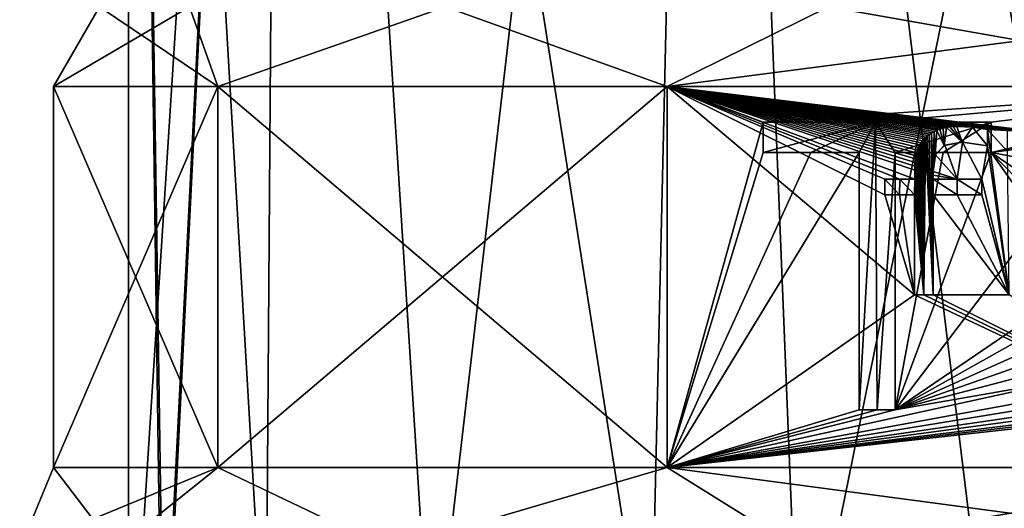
# Model space of a CAD drawing. Header units: millimetres. Extents: x -52 to 107, y -6 to 112.
# Tile 181 of 256: x -24.89 to -7.8, y 66.04 to 74.53. Entities that reach past the tile are written whole.
import ezdxf

# ---------------------------------------------------------------- set-up
doc = ezdxf.new("R2010")
doc.units = ezdxf.units.MM
doc.header["$LTSCALE"] = 65.185185
for name, color, linetype in [('1107', 7, 'CONTINUOUS'), ('1108', 7, 'CONTINUOUS'), ('1109', 7, 'CONTINUOUS'), ('1293', 7, 'CONTINUOUS'), ('1294', 7, 'CONTINUOUS'), ('1295', 7, 'CONTINUOUS'), ('1296', 7, 'CONTINUOUS'), ('1297', 7, 'CONTINUOUS'), ('1298', 7, 'CONTINUOUS'), ('1299', 7, 'CONTINUOUS'), ('1300', 7, 'CONTINUOUS'), ('1363', 7, 'CONTINUOUS'), ('1364', 7, 'CONTINUOUS'), ('1365', 7, 'CONTINUOUS'), ('1366', 7, 'CONTINUOUS'), ('1367', 7, 'CONTINUOUS'), ('1368', 7, 'CONTINUOUS'), ('1369', 7, 'CONTINUOUS'), ('1370', 7, 'CONTINUOUS'), ('1371', 7, 'CONTINUOUS'), ('1372', 7, 'CONTINUOUS'), ('1373', 7, 'CONTINUOUS'), ('1374', 7, 'CONTINUOUS'), ('1375', 7, 'CONTINUOUS'), ('1376', 7, 'CONTINUOUS'), ('1377', 7, 'CONTINUOUS'), ('1420', 7, 'CONTINUOUS'), ('3247', 7, 'CONTINUOUS'), ('467', 7, 'CONTINUOUS'), ('473', 7, 'CONTINUOUS'), ('474', 7, 'CONTINUOUS'), ('476', 7, 'CONTINUOUS'), ('477', 7, 'CONTINUOUS'), ('483', 7, 'CONTINUOUS'), ('490', 7, 'CONTINUOUS'), ('492', 7, 'CONTINUOUS'), ('493', 7, 'CONTINUOUS')]:
    doc.layers.add(name, color=color, linetype=linetype)

msp = doc.modelspace()

# ---------------------------------------------------------------- linework, layer by layer
at = {"layer": '1107', "color": 7, "linetype": 'CONTINUOUS', "true_color": 0xe0f2ff}
for points in [[(-24.3, 66.751, 24), (-24.886, 65.337, 24), (-23.22, 65.337, 32.375), (-24.3, 66.751, 24)], [(-21.446, 66.751, 34.65), (-24.3, 66.751, 24), (-23.22, 65.337, 32.375), (-21.446, 66.751, 34.65)], [(-21.446, 66.751, 34.65), (-23.22, 65.337, 32.375), (-18.476, 65.337, 39.476), (-21.446, 66.751, 34.65)], [(-13.65, 66.751, 42.446), (-21.446, 66.751, 34.65), (-18.476, 65.337, 39.476), (-13.65, 66.751, 42.446)], [(-13.65, 66.751, 42.446), (-18.476, 65.337, 39.476), (-11.375, 65.337, 44.22), (-13.65, 66.751, 42.446)], [(-3, 66.751, 45.3), (-13.65, 66.751, 42.446), (-3, 65.337, 45.886), (-3, 66.751, 45.3)], [(-3, 65.337, 45.886), (-13.65, 66.751, 42.446), (-11.375, 65.337, 44.22), (-3, 65.337, 45.886)]]:
    msp.add_3dface(points, dxfattribs=at)
at = {"layer": '1108', "color": 7, "linetype": 'CONTINUOUS', "true_color": 0xe0f2ff}
for points in [[(-24.3, 66.751, 24), (-24.3, 66.751, -24), (-24.886, 65.337, -24), (-24.3, 66.751, 24)], [(-24.886, 65.337, 24), (-24.3, 66.751, 24), (-24.886, 65.337, -24), (-24.886, 65.337, 24)]]:
    msp.add_3dface(points, dxfattribs=at)
at = {"layer": '1109', "color": 7, "linetype": 'CONTINUOUS', "true_color": 0xe0f2ff}
for points in [[(-24.3, 66.751, -24), (-21.446, 66.751, -34.65), (-24.886, 65.337, -24), (-24.3, 66.751, -24)], [(-24.886, 65.337, -24), (-21.446, 66.751, -34.65), (-23.22, 65.337, -32.375), (-24.886, 65.337, -24)], [(-21.446, 66.751, -34.65), (-18.476, 65.337, -39.475), (-23.22, 65.337, -32.375), (-21.446, 66.751, -34.65)], [(-21.446, 66.751, -34.65), (-13.65, 66.751, -42.446), (-18.476, 65.337, -39.475), (-21.446, 66.751, -34.65)], [(-13.65, 66.751, -42.446), (-11.375, 65.337, -44.22), (-18.476, 65.337, -39.475), (-13.65, 66.751, -42.446)], [(-13.65, 66.751, -42.446), (-3, 66.751, -45.3), (-11.375, 65.337, -44.22), (-13.65, 66.751, -42.446)], [(-3, 66.751, -45.3), (-3, 65.337, -45.886), (-11.375, 65.337, -44.22), (-3, 66.751, -45.3)]]:
    msp.add_3dface(points, dxfattribs=at)
at = {"layer": '1293', "color": 7, "linetype": 'CONTINUOUS', "true_color": 0x141a1c}
for points in [[(-11.979, 72.751, -43.315), (-10.034, 72.751, -44.105), (-11.979, 72.751, -43.865), (-11.979, 72.751, -43.315)], [(-11.979, 72.751, -43.865), (-10.034, 72.751, -44.105), (-10.033, 72.751, -44.634), (-11.979, 72.751, -43.865)], [(-10.034, 72.751, -44.105), (-8.021, 72.751, -44.7), (-10.033, 72.751, -44.634), (-10.034, 72.751, -44.105)], [(-8.021, 72.751, -44.7), (-8.021, 72.751, -45.214), (-10.033, 72.751, -44.634), (-8.021, 72.751, -44.7)]]:
    msp.add_3dface(points, dxfattribs=at)
at = {"layer": '1294', "color": 7, "linetype": 'CONTINUOUS', "true_color": 0x141a1c}
for points in [[(-8.021, 72.751, -44.7), (-8.021, 72.219, -44.7), (-8.021, 72.751, -45.214), (-8.021, 72.751, -44.7)], [(-8.021, 72.751, -45.214), (-8.021, 72.219, -44.7), (-8.021, 72.219, -45.214), (-8.021, 72.751, -45.214)]]:
    msp.add_3dface(points, dxfattribs=at)
at = {"layer": '1295', "color": 7, "linetype": 'CONTINUOUS', "true_color": 0x141a1c}
for points in [[(-8.859, 72.219, -44.478), (-9.688, 72.219, -44.223), (-8.859, 72.219, -44.998), (-8.859, 72.219, -44.478)], [(-8.859, 72.219, -44.998), (-9.688, 72.219, -44.223), (-9.688, 72.219, -44.749), (-8.859, 72.219, -44.998)], [(-8.021, 72.219, -44.7), (-8.859, 72.219, -44.478), (-8.021, 72.219, -45.214), (-8.021, 72.219, -44.7)], [(-8.021, 72.219, -45.214), (-8.859, 72.219, -44.478), (-8.859, 72.219, -44.998), (-8.021, 72.219, -45.214)]]:
    msp.add_3dface(points, dxfattribs=at)
at = {"layer": '1296', "color": 7, "linetype": 'CONTINUOUS', "true_color": 0x141a1c}
for points in [[(-9.688, 72.219, -44.223), (-9.688, 67.751, -44.223), (-9.688, 72.219, -44.749), (-9.688, 72.219, -44.223)], [(-9.688, 72.219, -44.749), (-9.688, 67.751, -44.223), (-9.688, 67.751, -44.749), (-9.688, 72.219, -44.749)]]:
    msp.add_3dface(points, dxfattribs=at)
at = {"layer": '1297', "color": 7, "linetype": 'CONTINUOUS', "true_color": 0x141a1c}
for points in [[(-9.688, 67.751, -44.223), (-10.001, 67.751, -44.117), (-10.313, 67.751, -44.537), (-9.688, 67.751, -44.223)], [(-10.001, 67.751, -44.645), (-9.688, 67.751, -44.223), (-10.313, 67.751, -44.537), (-10.001, 67.751, -44.645)], [(-10.001, 67.751, -44.117), (-10.313, 67.751, -44.005), (-10.313, 67.751, -44.537), (-10.001, 67.751, -44.117)], [(-9.688, 67.751, -44.749), (-9.688, 67.751, -44.223), (-10.001, 67.751, -44.645), (-9.688, 67.751, -44.749)]]:
    msp.add_3dface(points, dxfattribs=at)
at = {"layer": '1298', "color": 7, "linetype": 'CONTINUOUS', "true_color": 0x141a1c}
for points in [[(-10.313, 67.751, -44.005), (-10.313, 72.219, -44.005), (-10.313, 67.751, -44.537), (-10.313, 67.751, -44.005)], [(-10.313, 67.751, -44.537), (-10.313, 72.219, -44.005), (-10.313, 72.219, -44.537), (-10.313, 67.751, -44.537)]]:
    msp.add_3dface(points, dxfattribs=at)
at = {"layer": '1299', "color": 7, "linetype": 'CONTINUOUS', "true_color": 0x141a1c}
for points in [[(-11.153, 72.219, -43.678), (-11.979, 72.219, -43.315), (-11.153, 72.219, -44.218), (-11.153, 72.219, -43.678)], [(-11.153, 72.219, -44.218), (-11.979, 72.219, -43.315), (-11.979, 72.219, -43.865), (-11.153, 72.219, -44.218)], [(-10.313, 72.219, -44.005), (-11.153, 72.219, -43.678), (-10.313, 72.219, -44.537), (-10.313, 72.219, -44.005)], [(-10.313, 72.219, -44.537), (-11.153, 72.219, -43.678), (-11.153, 72.219, -44.218), (-10.313, 72.219, -44.537)]]:
    msp.add_3dface(points, dxfattribs=at)
at = {"layer": '1300', "color": 7, "linetype": 'CONTINUOUS', "true_color": 0x141a1c}
for points in [[(-11.979, 72.219, -43.315), (-11.979, 72.751, -43.315), (-11.979, 72.751, -43.865), (-11.979, 72.219, -43.315)], [(-11.979, 72.219, -43.315), (-11.979, 72.751, -43.865), (-11.979, 72.219, -43.865), (-11.979, 72.219, -43.315)]]:
    msp.add_3dface(points, dxfattribs=at)
at = {"layer": '1363', "color": 7, "linetype": 'CONTINUOUS', "true_color": 0x141a1c}
for points in [[(-9.611, 71.76, 44.248), (-9.869, 71.76, 44.162), (-9.611, 71.76, 44.428), (-9.611, 71.76, 44.248)], [(-9.869, 71.76, 44.162), (-9.869, 71.76, 44.33), (-9.611, 71.76, 44.428), (-9.869, 71.76, 44.162)], [(-9.351, 71.76, 44.331), (-9.611, 71.76, 44.248), (-9.351, 71.76, 44.523), (-9.351, 71.76, 44.331)], [(-9.351, 71.76, 44.523), (-9.611, 71.76, 44.248), (-9.611, 71.76, 44.428), (-9.351, 71.76, 44.523)]]:
    msp.add_3dface(points, dxfattribs=at)
at = {"layer": '1364', "color": 7, "linetype": 'CONTINUOUS', "true_color": 0x141a1c}
for points in [[(-9.869, 71.76, 44.162), (-9.869, 71.489, 44.162), (-9.869, 71.76, 44.33), (-9.869, 71.76, 44.162)], [(-9.869, 71.76, 44.33), (-9.869, 71.489, 44.162), (-9.869, 71.489, 44.33), (-9.869, 71.76, 44.33)]]:
    msp.add_3dface(points, dxfattribs=at)
at = {"layer": '1365', "color": 7, "linetype": 'CONTINUOUS', "true_color": 0x141a1c}
for points in [[(-9.869, 71.489, 44.162), (-9.613, 71.489, 44.248), (-9.869, 71.489, 44.33), (-9.869, 71.489, 44.162)], [(-9.869, 71.489, 44.33), (-9.613, 71.489, 44.248), (-9.613, 71.489, 44.428), (-9.869, 71.489, 44.33)], [(-9.613, 71.489, 44.248), (-9.355, 71.489, 44.33), (-9.613, 71.489, 44.428), (-9.613, 71.489, 44.248)], [(-9.613, 71.489, 44.428), (-9.355, 71.489, 44.33), (-9.355, 71.489, 44.522), (-9.613, 71.489, 44.428)]]:
    msp.add_3dface(points, dxfattribs=at)
at = {"layer": '1366', "color": 7, "linetype": 'CONTINUOUS', "true_color": 0x141a1c}
for points in [[(-9.355, 71.489, 44.33), (-9.355, 69.751, 44.33), (-9.355, 71.489, 44.522), (-9.355, 71.489, 44.33)], [(-9.355, 71.489, 44.522), (-9.355, 69.751, 44.33), (-9.355, 69.751, 44.522), (-9.355, 71.489, 44.522)]]:
    msp.add_3dface(points, dxfattribs=at)
at = {"layer": '1367', "color": 7, "linetype": 'CONTINUOUS', "true_color": 0x141a1c}
for points in [[(-9.355, 69.751, 44.33), (-9.194, 69.751, 44.38), (-9.355, 69.751, 44.522), (-9.355, 69.751, 44.33)], [(-9.355, 69.751, 44.522), (-9.194, 69.751, 44.38), (-9.194, 69.751, 44.579), (-9.355, 69.751, 44.522)], [(-9.194, 69.751, 44.38), (-9.033, 69.751, 44.428), (-9.194, 69.751, 44.579), (-9.194, 69.751, 44.38)], [(-9.194, 69.751, 44.579), (-9.033, 69.751, 44.428), (-9.033, 69.751, 44.635), (-9.194, 69.751, 44.579)]]:
    msp.add_3dface(points, dxfattribs=at)
at = {"layer": '1368', "color": 7, "linetype": 'CONTINUOUS', "true_color": 0x141a1c}
for points in [[(-9.033, 69.751, 44.428), (-9.033, 71.489, 44.428), (-9.033, 69.751, 44.635), (-9.033, 69.751, 44.428)], [(-9.033, 69.751, 44.635), (-9.033, 71.489, 44.428), (-9.033, 71.489, 44.635), (-9.033, 69.751, 44.635)]]:
    msp.add_3dface(points, dxfattribs=at)
at = {"layer": '1369', "color": 7, "linetype": 'CONTINUOUS', "true_color": 0x141a1c}
for points in [[(-9.033, 71.489, 44.428), (-8.611, 71.489, 44.548), (-9.033, 71.489, 44.635), (-9.033, 71.489, 44.428)], [(-9.033, 71.489, 44.635), (-8.611, 71.489, 44.548), (-8.612, 71.489, 44.773), (-9.033, 71.489, 44.635)], [(-8.611, 71.489, 44.548), (-8.188, 71.489, 44.659), (-8.612, 71.489, 44.773), (-8.611, 71.489, 44.548)], [(-8.612, 71.489, 44.773), (-8.188, 71.489, 44.659), (-8.188, 71.489, 44.903), (-8.612, 71.489, 44.773)]]:
    msp.add_3dface(points, dxfattribs=at)
at = {"layer": '1370', "color": 7, "linetype": 'CONTINUOUS', "true_color": 0x141a1c}
for points in [[(-8.188, 71.489, 44.659), (-8.188, 71.76, 44.659), (-8.188, 71.489, 44.903), (-8.188, 71.489, 44.659)], [(-8.188, 71.489, 44.903), (-8.188, 71.76, 44.659), (-8.188, 71.76, 44.903), (-8.188, 71.489, 44.903)]]:
    msp.add_3dface(points, dxfattribs=at)
at = {"layer": '1371', "color": 7, "linetype": 'CONTINUOUS', "true_color": 0x141a1c}
for points in [[(-8.611, 71.76, 44.548), (-9.033, 71.76, 44.428), (-8.612, 71.76, 44.773), (-8.611, 71.76, 44.548)], [(-9.033, 71.76, 44.428), (-9.033, 71.76, 44.635), (-8.612, 71.76, 44.773), (-9.033, 71.76, 44.428)], [(-8.188, 71.76, 44.903), (-8.611, 71.76, 44.548), (-8.612, 71.76, 44.773), (-8.188, 71.76, 44.903)], [(-8.188, 71.76, 44.659), (-8.611, 71.76, 44.548), (-8.188, 71.76, 44.903), (-8.188, 71.76, 44.659)]]:
    msp.add_3dface(points, dxfattribs=at)
at = {"layer": '1372', "color": 7, "linetype": 'CONTINUOUS', "true_color": 0x141a1c}
for points in [[(-9.033, 71.827, 44.428), (-9.033, 71.893, 44.428), (-9.033, 71.827, 44.635), (-9.033, 71.827, 44.428)], [(-9.033, 71.893, 44.428), (-9.033, 71.893, 44.635), (-9.033, 71.827, 44.635), (-9.033, 71.893, 44.428)], [(-9.033, 71.76, 44.428), (-9.033, 71.827, 44.428), (-9.033, 71.76, 44.635), (-9.033, 71.76, 44.428)], [(-9.033, 71.76, 44.635), (-9.033, 71.827, 44.428), (-9.033, 71.827, 44.635), (-9.033, 71.76, 44.635)]]:
    msp.add_3dface(points, dxfattribs=at)
at = {"layer": '1373', "color": 7, "linetype": 'CONTINUOUS', "true_color": 0x141a1c}
for points in [[(-8.993, 72.178, 44.648), (-8.992, 72.18, 44.44), (-8.837, 72.345, 44.7), (-8.993, 72.178, 44.648)], [(-8.992, 72.18, 44.44), (-8.829, 72.35, 44.487), (-8.837, 72.345, 44.7), (-8.992, 72.18, 44.44)], [(-8.837, 72.345, 44.7), (-8.829, 72.35, 44.487), (-8.529, 72.403, 44.799), (-8.837, 72.345, 44.7)], [(-8.829, 72.35, 44.487), (-8.522, 72.403, 44.572), (-8.529, 72.403, 44.799), (-8.829, 72.35, 44.487)], [(-8.522, 72.403, 44.572), (-8.087, 72.336, 44.684), (-8.529, 72.403, 44.799), (-8.522, 72.403, 44.572)], [(-8.087, 72.336, 44.684), (-8.087, 72.336, 44.933), (-8.529, 72.403, 44.799), (-8.087, 72.336, 44.684)], [(-9.033, 71.893, 44.428), (-8.992, 72.18, 44.44), (-9.033, 71.893, 44.635), (-9.033, 71.893, 44.428)], [(-9.033, 71.893, 44.635), (-8.992, 72.18, 44.44), (-8.993, 72.178, 44.648), (-9.033, 71.893, 44.635)]]:
    msp.add_3dface(points, dxfattribs=at)
at = {"layer": '1374', "color": 7, "linetype": 'CONTINUOUS', "true_color": 0x141a1c}
for points in [[(-8.087, 72.336, 44.684), (-8.087, 72.619, 44.684), (-8.087, 72.336, 44.933), (-8.087, 72.336, 44.684)], [(-8.087, 72.336, 44.933), (-8.087, 72.619, 44.684), (-8.087, 72.619, 44.933), (-8.087, 72.336, 44.933)]]:
    msp.add_3dface(points, dxfattribs=at)
at = {"layer": '1375', "color": 7, "linetype": 'CONTINUOUS', "true_color": 0x141a1c}
for points in [[(-8.345, 72.662, 44.619), (-8.621, 72.673, 44.545), (-8.345, 72.662, 44.856), (-8.345, 72.662, 44.619)], [(-8.621, 72.673, 44.545), (-8.621, 72.673, 44.771), (-8.345, 72.662, 44.856), (-8.621, 72.673, 44.545)], [(-8.087, 72.619, 44.684), (-8.345, 72.662, 44.619), (-8.087, 72.619, 44.933), (-8.087, 72.619, 44.684)], [(-8.087, 72.619, 44.933), (-8.345, 72.662, 44.619), (-8.345, 72.662, 44.856), (-8.087, 72.619, 44.933)]]:
    msp.add_3dface(points, dxfattribs=at)
at = {"layer": '1376', "color": 7, "linetype": 'CONTINUOUS', "true_color": 0x141a1c}
for points in [[(-8.859, 72.642, 44.693), (-8.912, 72.626, 44.463), (-8.913, 72.626, 44.675), (-8.859, 72.642, 44.693)], [(-8.859, 72.642, 44.479), (-8.912, 72.626, 44.463), (-8.859, 72.642, 44.693), (-8.859, 72.642, 44.479)], [(-8.802, 72.655, 44.495), (-8.859, 72.642, 44.479), (-8.859, 72.642, 44.693), (-8.802, 72.655, 44.495)], [(-8.801, 72.655, 44.712), (-8.802, 72.655, 44.495), (-8.859, 72.642, 44.693), (-8.801, 72.655, 44.712)], [(-8.744, 72.665, 44.511), (-8.802, 72.655, 44.495), (-8.801, 72.655, 44.712), (-8.744, 72.665, 44.511)], [(-8.743, 72.665, 44.731), (-8.744, 72.665, 44.511), (-8.801, 72.655, 44.712), (-8.743, 72.665, 44.731)], [(-8.683, 72.671, 44.528), (-8.744, 72.665, 44.511), (-8.743, 72.665, 44.731), (-8.683, 72.671, 44.528)], [(-8.683, 72.671, 44.751), (-8.683, 72.671, 44.528), (-8.743, 72.665, 44.731), (-8.683, 72.671, 44.751)], [(-8.621, 72.673, 44.545), (-8.683, 72.671, 44.528), (-8.621, 72.673, 44.771), (-8.621, 72.673, 44.545)], [(-8.621, 72.673, 44.771), (-8.683, 72.671, 44.528), (-8.683, 72.671, 44.751), (-8.621, 72.673, 44.771)], [(-9.165, 72.482, 44.589), (-9.187, 72.46, 44.382), (-9.194, 72.452, 44.579), (-9.165, 72.482, 44.589)], [(-9.158, 72.488, 44.391), (-9.187, 72.46, 44.382), (-9.165, 72.482, 44.589), (-9.158, 72.488, 44.391)], [(-9.133, 72.51, 44.6), (-9.158, 72.488, 44.391), (-9.165, 72.482, 44.589), (-9.133, 72.51, 44.6)], [(-9.126, 72.515, 44.4), (-9.158, 72.488, 44.391), (-9.133, 72.51, 44.6), (-9.126, 72.515, 44.4)], [(-9.097, 72.536, 44.613), (-9.126, 72.515, 44.4), (-9.133, 72.51, 44.6), (-9.097, 72.536, 44.613)], [(-9.091, 72.54, 44.411), (-9.126, 72.515, 44.4), (-9.097, 72.536, 44.613), (-9.091, 72.54, 44.411)], [(-9.057, 72.561, 44.626), (-9.091, 72.54, 44.411), (-9.097, 72.536, 44.613), (-9.057, 72.561, 44.626)], [(-9.052, 72.564, 44.422), (-9.091, 72.54, 44.411), (-9.057, 72.561, 44.626), (-9.052, 72.564, 44.422)], [(-9.013, 72.585, 44.641), (-9.052, 72.564, 44.422), (-9.057, 72.561, 44.626), (-9.013, 72.585, 44.641)], [(-9.009, 72.586, 44.435), (-9.052, 72.564, 44.422), (-9.013, 72.585, 44.641), (-9.009, 72.586, 44.435)], [(-8.965, 72.606, 44.658), (-9.009, 72.586, 44.435), (-9.013, 72.585, 44.641), (-8.965, 72.606, 44.658)], [(-8.963, 72.607, 44.449), (-9.009, 72.586, 44.435), (-8.965, 72.606, 44.658), (-8.963, 72.607, 44.449)], [(-8.913, 72.626, 44.675), (-8.963, 72.607, 44.449), (-8.965, 72.606, 44.658), (-8.913, 72.626, 44.675)], [(-8.912, 72.626, 44.463), (-8.963, 72.607, 44.449), (-8.913, 72.626, 44.675), (-8.912, 72.626, 44.463)], [(-9.288, 72.301, 44.546), (-9.302, 72.265, 44.347), (-9.305, 72.257, 44.54), (-9.288, 72.301, 44.546)], [(-9.284, 72.31, 44.352), (-9.302, 72.265, 44.347), (-9.288, 72.301, 44.546), (-9.284, 72.31, 44.352)], [(-9.269, 72.343, 44.553), (-9.284, 72.31, 44.352), (-9.288, 72.301, 44.546), (-9.269, 72.343, 44.553)], [(-9.264, 72.352, 44.358), (-9.284, 72.31, 44.352), (-9.269, 72.343, 44.553), (-9.264, 72.352, 44.358)], [(-9.247, 72.382, 44.56), (-9.264, 72.352, 44.358), (-9.269, 72.343, 44.553), (-9.247, 72.382, 44.56)], [(-9.241, 72.391, 44.365), (-9.264, 72.352, 44.358), (-9.247, 72.382, 44.56), (-9.241, 72.391, 44.365)], [(-9.222, 72.418, 44.569), (-9.241, 72.391, 44.365), (-9.247, 72.382, 44.56), (-9.222, 72.418, 44.569)], [(-9.216, 72.427, 44.373), (-9.241, 72.391, 44.365), (-9.222, 72.418, 44.569), (-9.216, 72.427, 44.373)], [(-9.194, 72.452, 44.579), (-9.216, 72.427, 44.373), (-9.222, 72.418, 44.569), (-9.194, 72.452, 44.579)], [(-9.187, 72.46, 44.382), (-9.216, 72.427, 44.373), (-9.194, 72.452, 44.579), (-9.187, 72.46, 44.382)], [(-9.33, 72.158, 44.531), (-9.338, 72.109, 44.335), (-9.339, 72.104, 44.528), (-9.33, 72.158, 44.531)], [(-9.329, 72.165, 44.338), (-9.338, 72.109, 44.335), (-9.33, 72.158, 44.531), (-9.329, 72.165, 44.338)], [(-9.319, 72.209, 44.535), (-9.329, 72.165, 44.338), (-9.33, 72.158, 44.531), (-9.319, 72.209, 44.535)], [(-9.317, 72.217, 44.342), (-9.329, 72.165, 44.338), (-9.319, 72.209, 44.535), (-9.317, 72.217, 44.342)], [(-9.305, 72.257, 44.54), (-9.317, 72.217, 44.342), (-9.319, 72.209, 44.535), (-9.305, 72.257, 44.54)], [(-9.302, 72.265, 44.347), (-9.317, 72.217, 44.342), (-9.305, 72.257, 44.54), (-9.302, 72.265, 44.347)], [(-9.35, 71.985, 44.332), (-9.351, 71.917, 44.331), (-9.35, 71.983, 44.524), (-9.35, 71.985, 44.332)], [(-9.351, 71.917, 44.331), (-9.351, 71.917, 44.523), (-9.35, 71.983, 44.524), (-9.351, 71.917, 44.331)], [(-9.345, 72.05, 44.333), (-9.35, 71.985, 44.332), (-9.346, 72.046, 44.525), (-9.345, 72.05, 44.333)], [(-9.346, 72.046, 44.525), (-9.35, 71.985, 44.332), (-9.35, 71.983, 44.524), (-9.346, 72.046, 44.525)], [(-9.339, 72.104, 44.528), (-9.345, 72.05, 44.333), (-9.346, 72.046, 44.525), (-9.339, 72.104, 44.528)], [(-9.338, 72.109, 44.335), (-9.345, 72.05, 44.333), (-9.339, 72.104, 44.528), (-9.338, 72.109, 44.335)]]:
    msp.add_3dface(points, dxfattribs=at)
at = {"layer": '1377', "color": 7, "linetype": 'CONTINUOUS', "true_color": 0x141a1c}
for points in [[(-9.351, 71.917, 44.331), (-9.351, 71.76, 44.331), (-9.351, 71.917, 44.523), (-9.351, 71.917, 44.331)], [(-9.351, 71.76, 44.331), (-9.351, 71.76, 44.523), (-9.351, 71.917, 44.523), (-9.351, 71.76, 44.331)]]:
    msp.add_3dface(points, dxfattribs=at)
at = {"layer": '1420', "color": 7, "linetype": 'CONTINUOUS', "true_color": 0x141a1c}
for points in [[(-8.837, 72.345, 44.7), (-8.859, 72.642, 44.693), (-8.913, 72.626, 44.675), (-8.837, 72.345, 44.7)], [(-8.837, 72.345, 44.7), (-8.801, 72.655, 44.712), (-8.859, 72.642, 44.693), (-8.837, 72.345, 44.7)], [(-8.837, 72.345, 44.7), (-8.529, 72.403, 44.799), (-8.801, 72.655, 44.712), (-8.837, 72.345, 44.7)], [(-8.529, 72.403, 44.799), (-8.743, 72.665, 44.731), (-8.801, 72.655, 44.712), (-8.529, 72.403, 44.799)], [(-8.529, 72.403, 44.799), (-8.683, 72.671, 44.751), (-8.743, 72.665, 44.731), (-8.529, 72.403, 44.799)], [(-8.529, 72.403, 44.799), (-8.621, 72.673, 44.771), (-8.683, 72.671, 44.751), (-8.529, 72.403, 44.799)], [(-8.621, 72.673, 44.771), (-8.529, 72.403, 44.799), (-8.345, 72.662, 44.856), (-8.621, 72.673, 44.771)], [(-8.529, 72.403, 44.799), (-8.087, 72.336, 44.933), (-8.345, 72.662, 44.856), (-8.529, 72.403, 44.799)], [(-8.087, 72.336, 44.933), (-8.087, 72.619, 44.933), (-8.345, 72.662, 44.856), (-8.087, 72.336, 44.933)], [(-9.194, 69.751, 44.579), (-9.033, 69.751, 44.635), (-9.165, 72.482, 44.589), (-9.194, 69.751, 44.579)], [(-9.194, 69.751, 44.579), (-9.165, 72.482, 44.589), (-9.194, 72.452, 44.579), (-9.194, 69.751, 44.579)], [(-9.033, 69.751, 44.635), (-9.133, 72.51, 44.6), (-9.165, 72.482, 44.589), (-9.033, 69.751, 44.635)], [(-9.033, 69.751, 44.635), (-9.097, 72.536, 44.613), (-9.133, 72.51, 44.6), (-9.033, 69.751, 44.635)], [(-9.033, 69.751, 44.635), (-9.057, 72.561, 44.626), (-9.097, 72.536, 44.613), (-9.033, 69.751, 44.635)], [(-9.033, 71.893, 44.635), (-9.013, 72.585, 44.641), (-9.057, 72.561, 44.626), (-9.033, 71.893, 44.635)], [(-9.033, 71.489, 44.635), (-9.033, 71.76, 44.635), (-9.057, 72.561, 44.626), (-9.033, 71.489, 44.635)], [(-9.033, 69.751, 44.635), (-9.033, 71.489, 44.635), (-9.057, 72.561, 44.626), (-9.033, 69.751, 44.635)], [(-9.033, 71.827, 44.635), (-9.057, 72.561, 44.626), (-9.033, 71.76, 44.635), (-9.033, 71.827, 44.635)], [(-9.033, 71.827, 44.635), (-9.033, 71.893, 44.635), (-9.057, 72.561, 44.626), (-9.033, 71.827, 44.635)], [(-9.033, 71.893, 44.635), (-8.993, 72.178, 44.648), (-9.013, 72.585, 44.641), (-9.033, 71.893, 44.635)], [(-8.993, 72.178, 44.648), (-8.965, 72.606, 44.658), (-9.013, 72.585, 44.641), (-8.993, 72.178, 44.648)], [(-8.993, 72.178, 44.648), (-8.837, 72.345, 44.7), (-8.965, 72.606, 44.658), (-8.993, 72.178, 44.648)], [(-8.837, 72.345, 44.7), (-8.913, 72.626, 44.675), (-8.965, 72.606, 44.658), (-8.837, 72.345, 44.7)], [(-9.194, 69.751, 44.579), (-9.288, 72.301, 44.546), (-9.305, 72.257, 44.54), (-9.194, 69.751, 44.579)], [(-9.194, 69.751, 44.579), (-9.269, 72.343, 44.553), (-9.288, 72.301, 44.546), (-9.194, 69.751, 44.579)], [(-9.194, 69.751, 44.579), (-9.247, 72.382, 44.56), (-9.269, 72.343, 44.553), (-9.194, 69.751, 44.579)], [(-9.194, 69.751, 44.579), (-9.222, 72.418, 44.569), (-9.247, 72.382, 44.56), (-9.194, 69.751, 44.579)], [(-9.194, 69.751, 44.579), (-9.194, 72.452, 44.579), (-9.222, 72.418, 44.569), (-9.194, 69.751, 44.579)], [(-9.194, 69.751, 44.579), (-9.33, 72.158, 44.531), (-9.339, 72.104, 44.528), (-9.194, 69.751, 44.579)], [(-9.194, 69.751, 44.579), (-9.319, 72.209, 44.535), (-9.33, 72.158, 44.531), (-9.194, 69.751, 44.579)], [(-9.194, 69.751, 44.579), (-9.305, 72.257, 44.54), (-9.319, 72.209, 44.535), (-9.194, 69.751, 44.579)], [(-9.351, 71.917, 44.523), (-9.194, 69.751, 44.579), (-9.35, 71.983, 44.524), (-9.351, 71.917, 44.523)], [(-9.194, 69.751, 44.579), (-9.346, 72.046, 44.525), (-9.35, 71.983, 44.524), (-9.194, 69.751, 44.579)], [(-9.194, 69.751, 44.579), (-9.339, 72.104, 44.528), (-9.346, 72.046, 44.525), (-9.194, 69.751, 44.579)], [(-9.351, 71.76, 44.523), (-9.194, 69.751, 44.579), (-9.351, 71.917, 44.523), (-9.351, 71.76, 44.523)], [(-9.611, 71.76, 44.428), (-9.869, 71.76, 44.33), (-9.613, 71.489, 44.428), (-9.611, 71.76, 44.428)], [(-9.869, 71.76, 44.33), (-9.869, 71.489, 44.33), (-9.613, 71.489, 44.428), (-9.869, 71.76, 44.33)], [(-9.611, 71.76, 44.428), (-9.613, 71.489, 44.428), (-9.355, 71.489, 44.522), (-9.611, 71.76, 44.428)], [(-9.351, 71.76, 44.523), (-9.611, 71.76, 44.428), (-9.355, 71.489, 44.522), (-9.351, 71.76, 44.523)], [(-9.351, 71.76, 44.523), (-9.355, 71.489, 44.522), (-9.194, 69.751, 44.579), (-9.351, 71.76, 44.523)], [(-9.033, 71.489, 44.635), (-8.612, 71.489, 44.773), (-9.033, 71.76, 44.635), (-9.033, 71.489, 44.635)], [(-9.033, 71.76, 44.635), (-8.612, 71.489, 44.773), (-8.612, 71.76, 44.773), (-9.033, 71.76, 44.635)], [(-8.612, 71.489, 44.773), (-8.188, 71.489, 44.903), (-8.612, 71.76, 44.773), (-8.612, 71.489, 44.773)], [(-8.188, 71.489, 44.903), (-8.188, 71.76, 44.903), (-8.612, 71.76, 44.773), (-8.188, 71.489, 44.903)], [(-9.355, 71.489, 44.522), (-9.355, 69.751, 44.522), (-9.194, 69.751, 44.579), (-9.355, 71.489, 44.522)]]:
    msp.add_3dface(points, dxfattribs=at)
at = {"layer": '3247', "color": 7, "linetype": 'CONTINUOUS', "true_color": 0xe0f2ff}
for points in [[(-11.979, 72.751, -43.865), (-10.033, 72.751, -44.634), (-11.979, 72.219, -43.865), (-11.979, 72.751, -43.865)], [(-10.033, 72.751, -44.634), (-11.153, 72.219, -44.218), (-11.979, 72.219, -43.865), (-10.033, 72.751, -44.634)], [(-10.033, 72.751, -44.634), (-10.313, 72.219, -44.537), (-11.153, 72.219, -44.218), (-10.033, 72.751, -44.634)], [(-10.033, 72.751, -44.634), (-10.001, 67.751, -44.645), (-10.313, 67.751, -44.537), (-10.033, 72.751, -44.634)], [(-10.033, 72.751, -44.634), (-10.313, 67.751, -44.537), (-10.313, 72.219, -44.537), (-10.033, 72.751, -44.634)], [(-10.033, 72.751, -44.634), (-8.021, 72.751, -45.214), (-9.688, 72.219, -44.749), (-10.033, 72.751, -44.634)], [(-10.033, 72.751, -44.634), (-9.688, 72.219, -44.749), (-10.001, 67.751, -44.645), (-10.033, 72.751, -44.634)], [(-8.021, 72.751, -45.214), (-8.859, 72.219, -44.998), (-9.688, 72.219, -44.749), (-8.021, 72.751, -45.214)], [(-8.021, 72.751, -45.214), (-8.021, 72.219, -45.214), (-8.859, 72.219, -44.998), (-8.021, 72.751, -45.214)], [(-9.688, 72.219, -44.749), (-9.688, 67.751, -44.749), (-10.001, 67.751, -44.645), (-9.688, 72.219, -44.749)]]:
    msp.add_3dface(points, dxfattribs=at)
at = {"layer": '467', "color": 7, "linetype": 'CONTINUOUS', "true_color": 0xe0f2ff}
for points in [[(-23, 103.451, -24), (-23, 103.451, 24), (-23, 61.663, -24), (-23, 103.451, -24)], [(-23, 61.663, -24), (-23, 103.451, 24), (-23, 61.663, 24), (-23, 61.663, -24)]]:
    msp.add_3dface(points, dxfattribs=at)
at = {"layer": '473', "color": 7, "linetype": 'CONTINUOUS', "true_color": 0xe0f2ff}
for points in [[(-23, 103.451, -24), (-23, 61.663, -24), (-22.411, 62.178, -28.82), (-23, 103.451, -24)], [(-20.321, 103.451, -34), (-23, 103.451, -24), (-20.616, 62.751, -33.47), (-20.321, 103.451, -34)], [(-20.616, 62.751, -33.47), (-23, 103.451, -24), (-22.378, 62.2, -28.951), (-20.616, 62.751, -33.47)], [(-22.378, 62.2, -28.951), (-23, 103.451, -24), (-22.411, 62.178, -28.82), (-22.378, 62.2, -28.951)], [(-17.732, 62.751, -37.527), (-20.321, 103.451, -34), (-20.616, 62.751, -33.47), (-17.732, 62.751, -37.527)], [(-13, 103.451, -41.32), (-20.321, 103.451, -34), (-13.935, 62.751, -40.746), (-13, 103.451, -41.32)], [(-13.935, 62.751, -40.746), (-20.321, 103.451, -34), (-17.732, 62.751, -37.527), (-13.935, 62.751, -40.746)], [(-11.347, 62.398, -42.175), (-13, 103.451, -41.32), (-13.935, 62.751, -40.746), (-11.347, 62.398, -42.175)], [(-3, 60.164, -44), (-3, 103.451, -44), (-13, 103.451, -41.32), (-3, 60.164, -44)], [(-3, 60.164, -44), (-13, 103.451, -41.32), (-5.068, 60.456, -43.893), (-3, 60.164, -44)], [(-5.068, 60.456, -43.893), (-13, 103.451, -41.32), (-7.85, 61.333, -43.403), (-5.068, 60.456, -43.893)], [(-7.85, 61.333, -43.403), (-13, 103.451, -41.32), (-11.347, 62.398, -42.175), (-7.85, 61.333, -43.403)]]:
    msp.add_3dface(points, dxfattribs=at)
at = {"layer": '474', "color": 7, "linetype": 'CONTINUOUS', "true_color": 0xe0f2ff}
for points in [[(-23, 61.663, 24), (-23, 103.451, 24), (-20.321, 103.451, 34), (-23, 61.663, 24)], [(-23, 61.663, 24), (-20.321, 103.451, 34), (-22.41, 62.178, 28.821), (-23, 61.663, 24)], [(-22.41, 62.178, 28.821), (-20.321, 103.451, 34), (-22.379, 62.199, 28.946), (-22.41, 62.178, 28.821)], [(-22.379, 62.199, 28.946), (-20.321, 103.451, 34), (-20.616, 62.751, 33.471), (-22.379, 62.199, 28.946)], [(-20.616, 62.751, 33.471), (-20.321, 103.451, 34), (-17.732, 62.751, 37.527), (-20.616, 62.751, 33.471)], [(-20.321, 103.451, 34), (-13, 103.451, 41.321), (-17.732, 62.751, 37.527), (-20.321, 103.451, 34)], [(-17.732, 62.751, 37.527), (-13, 103.451, 41.321), (-13.935, 62.751, 40.746), (-17.732, 62.751, 37.527)], [(-13.935, 62.751, 40.746), (-13, 103.451, 41.321), (-11.342, 62.397, 42.177), (-13.935, 62.751, 40.746)], [(-13, 103.451, 41.321), (-3, 103.451, 44), (-11.342, 62.397, 42.177), (-13, 103.451, 41.321)], [(-11.342, 62.397, 42.177), (-3, 103.451, 44), (-7.854, 61.334, 43.402), (-11.342, 62.397, 42.177)], [(-7.854, 61.334, 43.402), (-3, 103.451, 44), (-5.079, 60.458, 43.892), (-7.854, 61.334, 43.402)]]:
    msp.add_3dface(points, dxfattribs=at)
at = {"layer": '476', "color": 7, "linetype": 'CONTINUOUS', "true_color": 0xe0f2ff}
for points in [[(-24.3, 73.365, -24), (-24.3, 66.751, -24), (-24.3, 66.751, 24), (-24.3, 73.365, -24)], [(-24.3, 73.365, 24), (-24.3, 73.365, -24), (-24.3, 66.751, 24), (-24.3, 73.365, 24)]]:
    msp.add_3dface(points, dxfattribs=at)
at = {"layer": '477', "color": 7, "linetype": 'CONTINUOUS', "true_color": 0xe0f2ff}
for points in [[(-24.3, 73.365, 24), (-24.3, 66.751, 24), (-21.446, 66.751, 34.65), (-24.3, 73.365, 24)], [(-24.3, 73.365, 24), (-21.446, 66.751, 34.65), (-21.447, 73.365, 34.65), (-24.3, 73.365, 24)], [(-21.446, 66.751, 34.65), (-13.65, 66.751, 42.446), (-21.447, 73.365, 34.65), (-21.446, 66.751, 34.65)], [(-21.447, 73.365, 34.65), (-13.65, 66.751, 42.446), (-13.65, 73.365, 42.447), (-21.447, 73.365, 34.65)], [(-13.65, 73.365, 42.447), (-13.65, 66.751, 42.446), (-9.355, 69.751, 44.33), (-13.65, 73.365, 42.447)], [(-3, 73.365, 45.3), (-13.65, 73.365, 42.447), (-7.376, 72.603, 44.846), (-3, 73.365, 45.3)], [(-9.869, 71.76, 44.162), (-13.65, 73.365, 42.447), (-9.869, 71.489, 44.162), (-9.869, 71.76, 44.162)], [(-13.65, 73.365, 42.447), (-9.869, 71.76, 44.162), (-9.611, 71.76, 44.248), (-13.65, 73.365, 42.447)], [(-9.869, 71.489, 44.162), (-13.65, 73.365, 42.447), (-9.355, 69.751, 44.33), (-9.869, 71.489, 44.162)], [(-8.345, 72.662, 44.619), (-13.65, 73.365, 42.447), (-8.621, 72.673, 44.545), (-8.345, 72.662, 44.619)], [(-13.65, 73.365, 42.447), (-8.345, 72.662, 44.619), (-7.741, 72.603, 44.766), (-13.65, 73.365, 42.447)], [(-8.621, 72.673, 44.545), (-13.65, 73.365, 42.447), (-8.683, 72.671, 44.528), (-8.621, 72.673, 44.545)], [(-8.683, 72.671, 44.528), (-13.65, 73.365, 42.447), (-8.744, 72.665, 44.511), (-8.683, 72.671, 44.528)], [(-8.744, 72.665, 44.511), (-13.65, 73.365, 42.447), (-8.802, 72.655, 44.495), (-8.744, 72.665, 44.511)], [(-8.802, 72.655, 44.495), (-13.65, 73.365, 42.447), (-8.859, 72.642, 44.479), (-8.802, 72.655, 44.495)], [(-8.859, 72.642, 44.479), (-13.65, 73.365, 42.447), (-8.912, 72.626, 44.463), (-8.859, 72.642, 44.479)], [(-8.912, 72.626, 44.463), (-13.65, 73.365, 42.447), (-8.963, 72.607, 44.449), (-8.912, 72.626, 44.463)], [(-8.963, 72.607, 44.449), (-13.65, 73.365, 42.447), (-9.009, 72.586, 44.435), (-8.963, 72.607, 44.449)], [(-9.009, 72.586, 44.435), (-13.65, 73.365, 42.447), (-9.052, 72.564, 44.422), (-9.009, 72.586, 44.435)], [(-9.052, 72.564, 44.422), (-13.65, 73.365, 42.447), (-9.091, 72.54, 44.411), (-9.052, 72.564, 44.422)], [(-9.091, 72.54, 44.411), (-13.65, 73.365, 42.447), (-9.126, 72.515, 44.4), (-9.091, 72.54, 44.411)], [(-9.126, 72.515, 44.4), (-13.65, 73.365, 42.447), (-9.158, 72.488, 44.391), (-9.126, 72.515, 44.4)], [(-9.158, 72.488, 44.391), (-13.65, 73.365, 42.447), (-9.187, 72.46, 44.382), (-9.158, 72.488, 44.391)], [(-9.187, 72.46, 44.382), (-13.65, 73.365, 42.447), (-9.216, 72.427, 44.373), (-9.187, 72.46, 44.382)], [(-9.216, 72.427, 44.373), (-13.65, 73.365, 42.447), (-9.241, 72.391, 44.365), (-9.216, 72.427, 44.373)], [(-9.241, 72.391, 44.365), (-13.65, 73.365, 42.447), (-9.264, 72.352, 44.358), (-9.241, 72.391, 44.365)], [(-9.264, 72.352, 44.358), (-13.65, 73.365, 42.447), (-9.284, 72.31, 44.352), (-9.264, 72.352, 44.358)], [(-9.284, 72.31, 44.352), (-13.65, 73.365, 42.447), (-9.302, 72.265, 44.347), (-9.284, 72.31, 44.352)], [(-9.302, 72.265, 44.347), (-13.65, 73.365, 42.447), (-9.317, 72.217, 44.342), (-9.302, 72.265, 44.347)], [(-9.317, 72.217, 44.342), (-13.65, 73.365, 42.447), (-9.329, 72.165, 44.338), (-9.317, 72.217, 44.342)], [(-9.329, 72.165, 44.338), (-13.65, 73.365, 42.447), (-9.338, 72.109, 44.335), (-9.329, 72.165, 44.338)], [(-9.338, 72.109, 44.335), (-13.65, 73.365, 42.447), (-9.345, 72.05, 44.333), (-9.338, 72.109, 44.335)], [(-9.345, 72.05, 44.333), (-13.65, 73.365, 42.447), (-9.35, 71.985, 44.332), (-9.345, 72.05, 44.333)], [(-9.35, 71.985, 44.332), (-13.65, 73.365, 42.447), (-9.351, 71.917, 44.331), (-9.35, 71.985, 44.332)], [(-9.351, 71.917, 44.331), (-13.65, 73.365, 42.447), (-9.351, 71.76, 44.331), (-9.351, 71.917, 44.331)], [(-9.351, 71.76, 44.331), (-13.65, 73.365, 42.447), (-9.611, 71.76, 44.248), (-9.351, 71.76, 44.331)], [(-7.376, 72.603, 44.846), (-13.65, 73.365, 42.447), (-7.559, 72.603, 44.807), (-7.376, 72.603, 44.846)], [(-7.559, 72.603, 44.807), (-13.65, 73.365, 42.447), (-7.741, 72.603, 44.766), (-7.559, 72.603, 44.807)], [(-8.345, 72.662, 44.619), (-8.087, 72.619, 44.684), (-7.741, 72.603, 44.766), (-8.345, 72.662, 44.619)], [(-8.087, 72.619, 44.684), (-8.087, 72.336, 44.684), (-7.714, 69.751, 44.772), (-8.087, 72.619, 44.684)], [(-8.087, 72.619, 44.684), (-7.714, 69.751, 44.772), (-7.741, 72.238, 44.766), (-8.087, 72.619, 44.684)], [(-8.087, 72.619, 44.684), (-7.741, 72.238, 44.766), (-7.741, 72.603, 44.766), (-8.087, 72.619, 44.684)], [(-8.992, 72.18, 44.44), (-8.611, 71.76, 44.548), (-8.829, 72.35, 44.487), (-8.992, 72.18, 44.44)], [(-8.829, 72.35, 44.487), (-8.611, 71.76, 44.548), (-8.522, 72.403, 44.572), (-8.829, 72.35, 44.487)], [(-8.611, 71.76, 44.548), (-8.188, 71.76, 44.659), (-8.522, 72.403, 44.572), (-8.611, 71.76, 44.548)], [(-8.522, 72.403, 44.572), (-8.188, 71.76, 44.659), (-8.087, 72.336, 44.684), (-8.522, 72.403, 44.572)], [(-8.087, 72.336, 44.684), (-8.188, 71.76, 44.659), (-7.714, 69.751, 44.772), (-8.087, 72.336, 44.684)], [(-9.033, 71.893, 44.428), (-8.611, 71.76, 44.548), (-8.992, 72.18, 44.44), (-9.033, 71.893, 44.428)], [(-9.033, 71.827, 44.428), (-8.611, 71.76, 44.548), (-9.033, 71.893, 44.428), (-9.033, 71.827, 44.428)], [(-9.033, 71.76, 44.428), (-8.611, 71.76, 44.548), (-9.033, 71.827, 44.428), (-9.033, 71.76, 44.428)], [(-8.188, 71.76, 44.659), (-8.188, 71.489, 44.659), (-7.714, 69.751, 44.772), (-8.188, 71.76, 44.659)], [(-9.613, 71.489, 44.248), (-9.869, 71.489, 44.162), (-9.355, 69.751, 44.33), (-9.613, 71.489, 44.248)], [(-9.355, 71.489, 44.33), (-9.613, 71.489, 44.248), (-9.355, 69.751, 44.33), (-9.355, 71.489, 44.33)], [(-9.033, 71.489, 44.428), (-9.033, 69.751, 44.428), (-7.714, 69.751, 44.772), (-9.033, 71.489, 44.428)], [(-8.611, 71.489, 44.548), (-9.033, 71.489, 44.428), (-7.714, 69.751, 44.772), (-8.611, 71.489, 44.548)], [(-8.188, 71.489, 44.659), (-8.611, 71.489, 44.548), (-7.714, 69.751, 44.772), (-8.188, 71.489, 44.659)], [(-13.65, 66.751, 42.446), (-3, 66.751, 45.3), (-9.355, 69.751, 44.33), (-13.65, 66.751, 42.446)], [(-9.355, 69.751, 44.33), (-3, 66.751, 45.3), (-9.194, 69.751, 44.38), (-9.355, 69.751, 44.33)], [(-9.194, 69.751, 44.38), (-3, 66.751, 45.3), (-9.033, 69.751, 44.428), (-9.194, 69.751, 44.38)], [(-9.033, 69.751, 44.428), (-3, 66.751, 45.3), (-7.714, 69.751, 44.772), (-9.033, 69.751, 44.428)]]:
    msp.add_3dface(points, dxfattribs=at)
at = {"layer": '483', "color": 7, "linetype": 'CONTINUOUS', "true_color": 0xe0f2ff}
for points in [[(-24.3, 66.751, -24), (-24.3, 73.365, -24), (-21.447, 73.365, -34.65), (-24.3, 66.751, -24)], [(-24.3, 66.751, -24), (-21.447, 73.365, -34.65), (-21.446, 66.751, -34.65), (-24.3, 66.751, -24)], [(-21.447, 73.365, -34.65), (-13.65, 73.365, -42.446), (-21.446, 66.751, -34.65), (-21.447, 73.365, -34.65)], [(-21.446, 66.751, -34.65), (-13.65, 73.365, -42.446), (-13.65, 66.751, -42.446), (-21.446, 66.751, -34.65)], [(-13.65, 73.365, -42.446), (-3, 73.365, -45.3), (-11.979, 72.751, -43.315), (-13.65, 73.365, -42.446)], [(-13.65, 66.751, -42.446), (-13.65, 73.365, -42.446), (-11.979, 72.751, -43.315), (-13.65, 66.751, -42.446)], [(-11.979, 72.751, -43.315), (-3, 73.365, -45.3), (-10.034, 72.751, -44.105), (-11.979, 72.751, -43.315)], [(-3, 73.365, -45.3), (-8.021, 72.751, -44.7), (-10.034, 72.751, -44.105), (-3, 73.365, -45.3)], [(-3, 73.365, -45.3), (-6.042, 72.645, -45.082), (-8.021, 72.219, -44.7), (-3, 73.365, -45.3)], [(-8.021, 72.751, -44.7), (-3, 73.365, -45.3), (-8.021, 72.219, -44.7), (-8.021, 72.751, -44.7)], [(-11.979, 72.219, -43.315), (-13.65, 66.751, -42.446), (-11.979, 72.751, -43.315), (-11.979, 72.219, -43.315)], [(-6.042, 72.645, -45.082), (-6.458, 72.432, -45.017), (-8.021, 72.219, -44.7), (-6.042, 72.645, -45.082)], [(-6.458, 72.432, -45.017), (-6.875, 72.006, -44.944), (-8.021, 72.219, -44.7), (-6.458, 72.432, -45.017)], [(-10.313, 67.751, -44.005), (-13.65, 66.751, -42.446), (-10.313, 72.219, -44.005), (-10.313, 67.751, -44.005)], [(-10.313, 72.219, -44.005), (-13.65, 66.751, -42.446), (-11.153, 72.219, -43.678), (-10.313, 72.219, -44.005)], [(-11.153, 72.219, -43.678), (-13.65, 66.751, -42.446), (-11.979, 72.219, -43.315), (-11.153, 72.219, -43.678)], [(-8.021, 72.219, -44.7), (-7.188, 71.049, -44.884), (-9.688, 67.751, -44.223), (-8.021, 72.219, -44.7)], [(-8.859, 72.219, -44.478), (-8.021, 72.219, -44.7), (-9.688, 67.751, -44.223), (-8.859, 72.219, -44.478)], [(-9.688, 72.219, -44.223), (-8.859, 72.219, -44.478), (-9.688, 67.751, -44.223), (-9.688, 72.219, -44.223)], [(-7.188, 71.049, -44.884), (-8.021, 72.219, -44.7), (-7.136, 71.315, -44.895), (-7.188, 71.049, -44.884)], [(-7.083, 71.581, -44.905), (-7.136, 71.315, -44.895), (-8.021, 72.219, -44.7), (-7.083, 71.581, -44.905)], [(-6.875, 72.006, -44.944), (-7.083, 71.581, -44.905), (-8.021, 72.219, -44.7), (-6.875, 72.006, -44.944)], [(-7.188, 71.049, -44.884), (-7.188, 69.453, -44.884), (-9.688, 67.751, -44.223), (-7.188, 71.049, -44.884)], [(-7.188, 69.453, -44.884), (-7.136, 69.187, -44.895), (-9.688, 67.751, -44.223), (-7.188, 69.453, -44.884)], [(-7.136, 69.187, -44.895), (-7.083, 68.921, -44.905), (-9.688, 67.751, -44.223), (-7.136, 69.187, -44.895)], [(-7.083, 68.921, -44.905), (-6.979, 68.709, -44.925), (-9.688, 67.751, -44.223), (-7.083, 68.921, -44.905)], [(-6.979, 68.709, -44.925), (-6.875, 68.496, -44.944), (-9.688, 67.751, -44.223), (-6.979, 68.709, -44.925)], [(-6.875, 68.496, -44.944), (-6.667, 68.283, -44.982), (-9.688, 67.751, -44.223), (-6.875, 68.496, -44.944)], [(-6.458, 68.07, -45.017), (-13.65, 66.751, -42.446), (-6.667, 68.283, -44.982), (-6.458, 68.07, -45.017)], [(-6.667, 68.283, -44.982), (-13.65, 66.751, -42.446), (-9.688, 67.751, -44.223), (-6.667, 68.283, -44.982)], [(-6.25, 67.964, -45.05), (-13.65, 66.751, -42.446), (-6.458, 68.07, -45.017), (-6.25, 67.964, -45.05)], [(-6.042, 67.857, -45.082), (-13.65, 66.751, -42.446), (-6.25, 67.964, -45.05), (-6.042, 67.857, -45.082)], [(-5.782, 67.804, -45.118), (-13.65, 66.751, -42.446), (-6.042, 67.857, -45.082), (-5.782, 67.804, -45.118)], [(-5.521, 67.751, -45.15), (-13.65, 66.751, -42.446), (-5.782, 67.804, -45.118), (-5.521, 67.751, -45.15)], [(-3, 66.751, -45.3), (-13.65, 66.751, -42.446), (-4.688, 67.751, -45.233), (-3, 66.751, -45.3)], [(-4.688, 67.751, -45.233), (-13.65, 66.751, -42.446), (-5.105, 67.751, -45.196), (-4.688, 67.751, -45.233)], [(-5.105, 67.751, -45.196), (-13.65, 66.751, -42.446), (-5.521, 67.751, -45.15), (-5.105, 67.751, -45.196)], [(-9.688, 67.751, -44.223), (-13.65, 66.751, -42.446), (-10.001, 67.751, -44.117), (-9.688, 67.751, -44.223)], [(-10.001, 67.751, -44.117), (-13.65, 66.751, -42.446), (-10.313, 67.751, -44.005), (-10.001, 67.751, -44.117)]]:
    msp.add_3dface(points, dxfattribs=at)
at = {"layer": '490', "color": 7, "linetype": 'CONTINUOUS', "true_color": 0xe0f2ff}
for points in [[(-21.447, 73.365, -34.65), (-24.3, 73.365, -24), (-21.94, 74.751, -31.845), (-21.447, 73.365, -34.65)], [(-21.94, 74.751, -31.845), (-24.3, 73.365, -24), (-23.5, 74.751, -24), (-21.94, 74.751, -31.845)], [(-17.496, 74.751, -38.496), (-21.447, 73.365, -34.65), (-21.94, 74.751, -31.845), (-17.496, 74.751, -38.496)], [(-13.65, 73.365, -42.446), (-21.447, 73.365, -34.65), (-17.496, 74.751, -38.496), (-13.65, 73.365, -42.446)], [(-10.845, 74.751, -42.939), (-13.65, 73.365, -42.446), (-17.496, 74.751, -38.496), (-10.845, 74.751, -42.939)], [(-3, 73.365, -45.3), (-13.65, 73.365, -42.446), (-3, 74.751, -44.5), (-3, 73.365, -45.3)], [(-3, 74.751, -44.5), (-13.65, 73.365, -42.446), (-10.845, 74.751, -42.939), (-3, 74.751, -44.5)]]:
    msp.add_3dface(points, dxfattribs=at)
at = {"layer": '492', "color": 7, "linetype": 'CONTINUOUS', "true_color": 0xe0f2ff}
for points in [[(-24.3, 73.365, -24), (-24.3, 73.365, 24), (-23.5, 74.751, -24), (-24.3, 73.365, -24)], [(-23.5, 74.751, -24), (-24.3, 73.365, 24), (-23.5, 74.751, 24), (-23.5, 74.751, -24)]]:
    msp.add_3dface(points, dxfattribs=at)
at = {"layer": '493', "color": 7, "linetype": 'CONTINUOUS', "true_color": 0xe0f2ff}
for points in [[(-24.3, 73.365, 24), (-21.447, 73.365, 34.65), (-23.5, 74.751, 24), (-24.3, 73.365, 24)], [(-23.5, 74.751, 24), (-21.447, 73.365, 34.65), (-21.94, 74.751, 31.845), (-23.5, 74.751, 24)], [(-21.94, 74.751, 31.845), (-21.447, 73.365, 34.65), (-17.496, 74.751, 38.496), (-21.94, 74.751, 31.845)], [(-21.447, 73.365, 34.65), (-13.65, 73.365, 42.447), (-17.496, 74.751, 38.496), (-21.447, 73.365, 34.65)], [(-17.496, 74.751, 38.496), (-13.65, 73.365, 42.447), (-10.845, 74.751, 42.94), (-17.496, 74.751, 38.496)], [(-13.65, 73.365, 42.447), (-3, 73.365, 45.3), (-10.845, 74.751, 42.94), (-13.65, 73.365, 42.447)], [(-10.845, 74.751, 42.94), (-3, 73.365, 45.3), (-3, 74.751, 44.5), (-10.845, 74.751, 42.94)]]:
    msp.add_3dface(points, dxfattribs=at)

doc.saveas('drawing.dxf')
